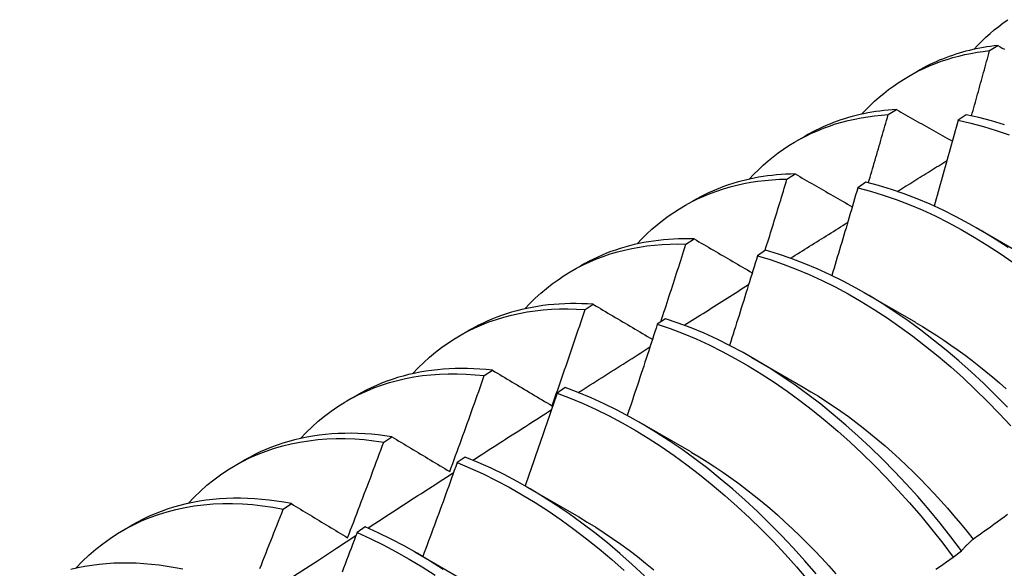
# Model space of a CAD drawing. Header units: inches. Extents: x 24 to 237, y 20 to 145.
# Tile 79 of 107: x 222.983 to 223.289, y 80.564 to 80.734. Entities that reach past the tile are written whole.
import ezdxf

# ---------------------------------------------------------------- set-up
doc = ezdxf.new("R2010")
doc.units = ezdxf.units.IN
doc.header["$MEASUREMENT"] = 0
doc.layers.add('Visible Edges(ANSI)', color=7, linetype='Continuous', lineweight=25)

msp = doc.modelspace()

# ---------------------------------------------------------------- linework, layer by layer
at = {"layer": 'Visible Edges(ANSI)'}
for p, q in [((223.28396, 80.72475), (223.28651, 80.72634)), ((223.25881, 80.71678), (223.26162, 80.7184)), ((223.25253, 80.70492), (223.25507, 80.70653)), ((223.27673, 80.70488), (223.27422, 80.70319)), ((223.22401, 80.69669), (223.22682, 80.69831)), ((223.22115, 80.68494), (223.22368, 80.68656)), ((223.24561, 80.68397), (223.24309, 80.68228)), ((223.18921, 80.6766), (223.19202, 80.67822)), ((223.27979, 80.66992), (223.2958, 80.6607)), ((223.18982, 80.66481), (223.19235, 80.66644)), ((223.21451, 80.66292), (223.212, 80.66121)), ((223.15441, 80.65651), (223.15722, 80.65813)), ((223.24499, 80.64983), (223.26101, 80.64061)), ((223.15854, 80.64452), (223.16106, 80.64617)), ((223.18344, 80.64172), (223.18094, 80.64)), ((223.11961, 80.63642), (223.12243, 80.63804)), ((223.2102, 80.62974), (223.22621, 80.62052)), ((223.1273, 80.62408), (223.12982, 80.62574)), ((223.1524, 80.62037), (223.14989, 80.61863)), ((223.08482, 80.61633), (223.08763, 80.61795)), ((223.1754, 80.60965), (223.19141, 80.60043)), ((223.0961, 80.60349), (223.09862, 80.60516)), ((223.05002, 80.59623), (223.05283, 80.59786)), ((223.12137, 80.59887), (223.11886, 80.59712)), ((223.1406, 80.58956), (223.15661, 80.58034)), ((223.06495, 80.58275), (223.06746, 80.58443)), ((223.01522, 80.57614), (223.01803, 80.57777)), ((223.09035, 80.57722), (223.08785, 80.57547)), ((223.2727, 80.56787), (223.27527, 80.56982)), ((223.1058, 80.56947), (223.12181, 80.56025))]:
    msp.add_line(p, q, dxfattribs=at)
at = {"layer": 'Visible Edges(ANSI)', "flags": 128}
for points in [[(223.27906, 80.72513), (223.28028, 80.72643), (223.28152, 80.72768), (223.2828, 80.72889), (223.2841, 80.73006), (223.28543, 80.73119), (223.28679, 80.73228), (223.28818, 80.73333), (223.28959, 80.73433)], [(223.28651, 80.72634), (223.28538, 80.72622), (223.28426, 80.72607), (223.28315, 80.7259), (223.28204, 80.72572), (223.28094, 80.72552), (223.27985, 80.7253), (223.27876, 80.72507), (223.27769, 80.72481), (223.27662, 80.72454), (223.27556, 80.72426), (223.27451, 80.72395), (223.27346, 80.72363), (223.27243, 80.72329), (223.2714, 80.72293), (223.27038, 80.72255), (223.26937, 80.72216), (223.26837, 80.72175), (223.26738, 80.72132), (223.2664, 80.72088), (223.26542, 80.72042), (223.26446, 80.71994), (223.2635, 80.71945), (223.26256, 80.71893), (223.26162, 80.7184)], [(223.28651, 80.72634), (223.28721, 80.72595), (223.28791, 80.72556), (223.28862, 80.72516)], [(223.24426, 80.70504), (223.24557, 80.70643), (223.24692, 80.70778), (223.24829, 80.70907), (223.24971, 80.71032), (223.25115, 80.71152), (223.25262, 80.71268), (223.25413, 80.71378), (223.25567, 80.71483), (223.25723, 80.71584), (223.25883, 80.71679), (223.26046, 80.7177), (223.26211, 80.71855), (223.26379, 80.71935), (223.2655, 80.7201), (223.26724, 80.7208), (223.269, 80.72145), (223.27079, 80.72205), (223.2726, 80.72259), (223.27444, 80.72308), (223.2763, 80.72352), (223.27818, 80.72391), (223.28009, 80.72424), (223.28202, 80.72452), (223.28396, 80.72475)], [(223.27839, 80.70453), (223.27862, 80.70537), (223.27886, 80.70621), (223.2791, 80.70706), (223.27933, 80.7079), (223.27957, 80.70874), (223.2798, 80.70959), (223.28004, 80.71043), (223.28027, 80.71127), (223.2805, 80.71211), (223.28074, 80.71296), (223.28097, 80.7138), (223.2812, 80.71464), (223.28143, 80.71548), (223.28167, 80.71633), (223.2819, 80.71717), (223.28213, 80.71801), (223.28236, 80.71885), (223.28259, 80.7197), (223.28282, 80.72054), (223.28305, 80.72138), (223.28328, 80.72222), (223.28351, 80.72306), (223.28374, 80.72391), (223.28396, 80.72475)], [(223.20946, 80.68495), (223.21087, 80.68644), (223.21231, 80.68787), (223.21379, 80.68925), (223.21531, 80.69058), (223.21687, 80.69185), (223.21846, 80.69306), (223.22009, 80.69422), (223.22175, 80.69532), (223.22345, 80.69636), (223.22518, 80.69735), (223.22695, 80.69828), (223.22874, 80.69915), (223.23057, 80.69996), (223.23243, 80.70071), (223.23432, 80.7014), (223.23623, 80.70203), (223.23818, 80.70261), (223.24015, 80.70312), (223.24215, 80.70357), (223.24418, 80.70396), (223.24623, 80.70429), (223.24831, 80.70456), (223.25041, 80.70477), (223.25253, 80.70492)], [(223.25507, 80.70653), (223.25378, 80.70644), (223.2525, 80.70633), (223.25123, 80.7062), (223.24997, 80.70605), (223.24871, 80.70587), (223.24747, 80.70567), (223.24624, 80.70545), (223.24501, 80.7052), (223.24379, 80.70494), (223.24259, 80.70465), (223.24139, 80.70434), (223.24021, 80.70401), (223.23903, 80.70365), (223.23786, 80.70328), (223.23671, 80.70288), (223.23556, 80.70246), (223.23443, 80.70201), (223.23331, 80.70155), (223.2322, 80.70106), (223.2311, 80.70056), (223.23001, 80.70003), (223.22894, 80.69948), (223.22787, 80.69891), (223.22682, 80.69831)], [(223.24637, 80.68379), (223.24663, 80.68467), (223.24689, 80.68555), (223.24715, 80.68643), (223.24741, 80.68731), (223.24767, 80.68819), (223.24793, 80.68907), (223.24819, 80.68995), (223.24845, 80.69083), (223.24871, 80.69171), (223.24896, 80.69259), (223.24922, 80.69348), (223.24948, 80.69436), (223.24973, 80.69524), (223.24999, 80.69612), (223.25024, 80.697), (223.2505, 80.69788), (223.25075, 80.69876), (223.25101, 80.69964), (223.25126, 80.70052), (223.25152, 80.7014), (223.25177, 80.70228), (223.25202, 80.70316), (223.25228, 80.70404), (223.25253, 80.70492)], [(223.25507, 80.70653), (223.25578, 80.70612), (223.2565, 80.70572), (223.25722, 80.70531), (223.25794, 80.7049), (223.25866, 80.70449), (223.25938, 80.70408), (223.2601, 80.70367), (223.26082, 80.70326), (223.26154, 80.70285), (223.26226, 80.70244), (223.26298, 80.70203), (223.26371, 80.70162), (223.26443, 80.70121), (223.26515, 80.7008), (223.26588, 80.70039), (223.2666, 80.69998), (223.26733, 80.69957), (223.26806, 80.69916), (223.26878, 80.69875), (223.26951, 80.69834), (223.27024, 80.69793), (223.27097, 80.69752), (223.2717, 80.6971), (223.27243, 80.69669)], [(223.28855, 80.70176), (223.28458, 80.70297), (223.28064, 80.70401), (223.27673, 80.70488)], [(223.27422, 80.70319), (223.27391, 80.70209), (223.27361, 80.70098), (223.2733, 80.69987), (223.273, 80.69876), (223.27269, 80.69766), (223.27239, 80.69655), (223.27208, 80.69544), (223.27178, 80.69433), (223.27147, 80.69323), (223.27116, 80.69212), (223.27085, 80.69101), (223.27054, 80.6899), (223.27023, 80.68879), (223.26992, 80.68769), (223.26961, 80.68658), (223.2693, 80.68547), (223.26899, 80.68436), (223.26868, 80.68325), (223.26836, 80.68215), (223.26805, 80.68104), (223.26773, 80.67993), (223.26742, 80.67882), (223.2671, 80.67771), (223.26679, 80.6766)], [(223.27422, 80.70319), (223.27813, 80.70231), (223.28207, 80.70126), (223.28604, 80.70004), (223.29003, 80.69865)], [(223.25535, 80.68113), (223.25599, 80.68153), (223.25663, 80.68193), (223.25728, 80.68233), (223.25792, 80.68273), (223.25856, 80.68313), (223.2592, 80.68353), (223.25985, 80.68393), (223.26049, 80.68433), (223.26113, 80.68473), (223.26177, 80.68513), (223.26242, 80.68553), (223.26306, 80.68592), (223.2637, 80.68632), (223.26434, 80.68672), (223.26499, 80.68712), (223.26563, 80.68752), (223.26627, 80.68792), (223.26691, 80.68832), (223.26756, 80.68872), (223.2682, 80.68911), (223.26884, 80.68951), (223.26948, 80.68991), (223.27013, 80.69031), (223.27077, 80.69071)], [(223.22368, 80.68656), (223.22223, 80.68653), (223.22079, 80.68647), (223.21936, 80.68638), (223.21794, 80.68626), (223.21653, 80.68612), (223.21513, 80.68595), (223.21374, 80.68575), (223.21236, 80.68552), (223.21099, 80.68527), (223.20964, 80.68499), (223.20829, 80.68468), (223.20696, 80.68435), (223.20565, 80.68398), (223.20434, 80.68359), (223.20305, 80.68318), (223.20177, 80.68273), (223.2005, 80.68226), (223.19925, 80.68177), (223.19801, 80.68124), (223.19678, 80.68069), (223.19557, 80.68011), (223.19437, 80.67951), (223.19319, 80.67888), (223.19202, 80.67822)], [(223.22368, 80.68656), (223.22441, 80.68614), (223.22514, 80.68572), (223.22587, 80.6853), (223.22661, 80.68488), (223.22734, 80.68445), (223.22807, 80.68403), (223.22881, 80.68361), (223.22954, 80.68319), (223.23028, 80.68276), (223.23101, 80.68234), (223.23175, 80.68192), (223.23249, 80.68149), (223.23322, 80.68107), (223.23396, 80.68064), (223.2347, 80.68022), (223.23544, 80.6798), (223.23618, 80.67937), (223.23692, 80.67895), (223.23767, 80.67852), (223.23841, 80.67809), (223.23915, 80.67767), (223.23989, 80.67724), (223.24064, 80.67682), (223.24138, 80.67639)], [(223.17466, 80.66486), (223.17616, 80.66644), (223.17771, 80.66797), (223.17929, 80.66943), (223.18092, 80.67083), (223.18259, 80.67216), (223.18431, 80.67344), (223.18606, 80.67464), (223.18785, 80.67579), (223.18968, 80.67687), (223.19155, 80.67788), (223.19345, 80.67882), (223.19539, 80.6797), (223.19737, 80.68052), (223.19938, 80.68126), (223.20142, 80.68194), (223.2035, 80.68255), (223.2056, 80.68309), (223.20774, 80.68356), (223.20991, 80.68396), (223.2121, 80.6843), (223.21433, 80.68456), (223.21657, 80.68476), (223.21885, 80.68489), (223.22115, 80.68494)], [(223.21434, 80.6628), (223.21463, 80.66372), (223.21492, 80.66465), (223.2152, 80.66557), (223.21549, 80.66649), (223.21578, 80.66741), (223.21606, 80.66834), (223.21635, 80.66926), (223.21664, 80.67018), (223.21692, 80.6711), (223.21721, 80.67203), (223.21749, 80.67295), (223.21777, 80.67387), (223.21806, 80.67479), (223.21834, 80.67572), (223.21862, 80.67664), (223.21891, 80.67756), (223.21919, 80.67848), (223.21947, 80.67941), (223.21975, 80.68033), (223.22003, 80.68125), (223.22031, 80.68218), (223.22059, 80.6831), (223.22087, 80.68402), (223.22115, 80.68494)], [(223.28974, 80.66372), (223.28573, 80.66634), (223.2817, 80.66881), (223.27766, 80.67113), (223.27362, 80.6733), (223.26958, 80.67531), (223.26554, 80.67716), (223.26152, 80.67885), (223.25751, 80.68038), (223.25351, 80.68175), (223.24955, 80.68295), (223.24561, 80.68397)], [(223.24309, 80.68228), (223.24277, 80.68115), (223.24244, 80.68001), (223.24211, 80.67888), (223.24178, 80.67775), (223.24145, 80.67661), (223.24112, 80.67548), (223.24079, 80.67435), (223.24045, 80.67321), (223.24012, 80.67208), (223.23979, 80.67095), (223.23945, 80.66981), (223.23912, 80.66868), (223.23878, 80.66755), (223.23845, 80.66641), (223.23811, 80.66528), (223.23777, 80.66415), (223.23744, 80.66301), (223.2371, 80.66188), (223.23676, 80.66075), (223.23642, 80.65962), (223.23608, 80.65848), (223.23574, 80.65735), (223.2354, 80.65622), (223.23506, 80.65508)], [(223.24309, 80.68228), (223.24704, 80.68124), (223.25101, 80.68003), (223.255, 80.67865), (223.25901, 80.67711), (223.26304, 80.6754), (223.26707, 80.67354), (223.27111, 80.67151), (223.27516, 80.66933), (223.27919, 80.667), (223.28322, 80.66452), (223.28723, 80.66189), (223.29123, 80.65912)], [(223.22225, 80.66045), (223.22298, 80.66091), (223.22372, 80.66137), (223.22446, 80.66184), (223.2252, 80.6623), (223.22594, 80.66276), (223.22667, 80.66322), (223.22741, 80.66369), (223.22815, 80.66415), (223.22889, 80.66461), (223.22963, 80.66507), (223.23037, 80.66554), (223.2311, 80.666), (223.23184, 80.66646), (223.23258, 80.66692), (223.23332, 80.66739), (223.23406, 80.66785), (223.2348, 80.66831), (223.23553, 80.66877), (223.23627, 80.66923), (223.23701, 80.66969), (223.23775, 80.67016), (223.23849, 80.67062), (223.23923, 80.67108), (223.23996, 80.67154)], [(223.13986, 80.64477), (223.14146, 80.64645), (223.1431, 80.64806), (223.1448, 80.6496), (223.14654, 80.65108), (223.14832, 80.65248), (223.15016, 80.6538), (223.15203, 80.65506), (223.15396, 80.65624), (223.15592, 80.65735), (223.15793, 80.65838), (223.15998, 80.65934), (223.16206, 80.66022), (223.16419, 80.66103), (223.16635, 80.66176), (223.16856, 80.66242), (223.17079, 80.66299), (223.17306, 80.66349), (223.17537, 80.66392), (223.1777, 80.66426), (223.18007, 80.66453), (223.18247, 80.66471), (223.18489, 80.66482), (223.18734, 80.66486), (223.18982, 80.66481)], [(223.19235, 80.66644), (223.19073, 80.66648), (223.18913, 80.66648), (223.18753, 80.66644), (223.18595, 80.66638), (223.18438, 80.66628), (223.18282, 80.66614), (223.18127, 80.66598), (223.17974, 80.66578), (223.17822, 80.66555), (223.17671, 80.66528), (223.17522, 80.66498), (223.17374, 80.66465), (223.17228, 80.66428), (223.17083, 80.66389), (223.16939, 80.66346), (223.16797, 80.66299), (223.16657, 80.6625), (223.16519, 80.66197), (223.16382, 80.66141), (223.16246, 80.66082), (223.16113, 80.6602), (223.15981, 80.65954), (223.15851, 80.65885), (223.15722, 80.65813)], [(223.18201, 80.64073), (223.18234, 80.64173), (223.18267, 80.64274), (223.183, 80.64374), (223.18333, 80.64474), (223.18366, 80.64575), (223.18399, 80.64675), (223.18432, 80.64775), (223.18464, 80.64875), (223.18497, 80.64976), (223.1853, 80.65076), (223.18562, 80.65176), (223.18595, 80.65277), (223.18628, 80.65377), (223.1866, 80.65477), (223.18692, 80.65578), (223.18725, 80.65678), (223.18757, 80.65778), (223.18789, 80.65879), (223.18822, 80.65979), (223.18854, 80.6608), (223.18886, 80.6618), (223.18918, 80.6628), (223.1895, 80.66381), (223.18982, 80.66481)], [(223.19235, 80.66644), (223.19309, 80.66601), (223.19384, 80.66557), (223.19458, 80.66514), (223.19533, 80.6647), (223.19607, 80.66427), (223.19682, 80.66383), (223.19757, 80.6634), (223.19832, 80.66296), (223.19906, 80.66252), (223.19981, 80.66209), (223.20057, 80.66165), (223.20132, 80.66121), (223.20207, 80.66077), (223.20282, 80.66034), (223.20357, 80.6599), (223.20433, 80.65946), (223.20508, 80.65902), (223.20584, 80.65858), (223.20659, 80.65814), (223.20735, 80.6577), (223.20811, 80.65726), (223.20887, 80.65682), (223.20963, 80.65638), (223.21038, 80.65594)], [(223.212, 80.66121), (223.21165, 80.66006), (223.21129, 80.6589), (223.21094, 80.65774), (223.21058, 80.65659), (223.21023, 80.65543), (223.20987, 80.65427), (223.20951, 80.65312), (223.20915, 80.65196), (223.2088, 80.6508), (223.20844, 80.64965), (223.20808, 80.64849), (223.20772, 80.64734), (223.20735, 80.64618), (223.20699, 80.64502), (223.20663, 80.64387), (223.20627, 80.64271), (223.2059, 80.64156), (223.20554, 80.6404), (223.20517, 80.63924), (223.20481, 80.63809), (223.20444, 80.63693), (223.20407, 80.63578), (223.20371, 80.63462), (223.20334, 80.63346)], [(223.212, 80.66121), (223.21597, 80.66001), (223.21996, 80.65864), (223.22397, 80.65711), (223.228, 80.65542), (223.23204, 80.65356), (223.23608, 80.65155), (223.24012, 80.64938), (223.24415, 80.64705), (223.24818, 80.64458), (223.2522, 80.64196), (223.25619, 80.6392), (223.26017, 80.63629), (223.26411, 80.63325), (223.26803, 80.63008), (223.27191, 80.62678), (223.27574, 80.62335), (223.27953, 80.61981), (223.28327, 80.61615), (223.28696, 80.61238), (223.29058, 80.6085)], [(223.28949, 80.61429), (223.2858, 80.61805), (223.28206, 80.62171), (223.27826, 80.62524), (223.27442, 80.62866), (223.27054, 80.63195), (223.26663, 80.63511), (223.26268, 80.63814), (223.2587, 80.64103), (223.25471, 80.64379), (223.25069, 80.6464), (223.24666, 80.64886), (223.24262, 80.65117), (223.23858, 80.65333), (223.23454, 80.65533), (223.2305, 80.65717), (223.22648, 80.65886), (223.22247, 80.66038), (223.21848, 80.66173), (223.21451, 80.66292)], [(223.18928, 80.63968), (223.19012, 80.64021), (223.19095, 80.64073), (223.19178, 80.64126), (223.19261, 80.64179), (223.19344, 80.64231), (223.19428, 80.64284), (223.19511, 80.64336), (223.19594, 80.64389), (223.19677, 80.64441), (223.19761, 80.64494), (223.19844, 80.64547), (223.19927, 80.64599), (223.2001, 80.64652), (223.20093, 80.64704), (223.20177, 80.64757), (223.2026, 80.64809), (223.20343, 80.64862), (223.20426, 80.64914), (223.2051, 80.64966), (223.20593, 80.65019), (223.20676, 80.65071), (223.20759, 80.65124), (223.20843, 80.65176), (223.20926, 80.65229)], [(223.16106, 80.64617), (223.15928, 80.64628), (223.1575, 80.64635), (223.15574, 80.64639), (223.154, 80.64638), (223.15226, 80.64634), (223.15054, 80.64625), (223.14884, 80.64613), (223.14714, 80.64596), (223.14547, 80.64576), (223.14381, 80.64552), (223.14216, 80.64523), (223.14053, 80.64491), (223.13892, 80.64455), (223.13733, 80.64415), (223.13575, 80.64372), (223.13419, 80.64324), (223.13265, 80.64272), (223.13113, 80.64217), (223.12963, 80.64158), (223.12815, 80.64094), (223.12669, 80.64028), (223.12524, 80.63957), (223.12382, 80.63882), (223.12243, 80.63804)], [(223.16106, 80.64617), (223.16182, 80.64572), (223.16258, 80.64527), (223.16333, 80.64483), (223.16409, 80.64438), (223.16485, 80.64393), (223.16561, 80.64348), (223.16637, 80.64303), (223.16714, 80.64258), (223.1679, 80.64213), (223.16866, 80.64168), (223.16943, 80.64123), (223.17019, 80.64078), (223.17096, 80.64033), (223.17172, 80.63988), (223.17249, 80.63943), (223.17326, 80.63897), (223.17403, 80.63852), (223.1748, 80.63807), (223.17557, 80.63762), (223.17634, 80.63716), (223.17711, 80.63671), (223.17788, 80.63625), (223.17866, 80.6358), (223.17943, 80.63535)], [(223.10507, 80.62468), (223.10676, 80.62646), (223.1085, 80.62815), (223.1103, 80.62978), (223.11215, 80.63132), (223.11406, 80.63278), (223.11601, 80.63416), (223.11802, 80.63546), (223.12007, 80.63668), (223.12217, 80.63781), (223.12432, 80.63886), (223.12652, 80.63983), (223.12875, 80.64071), (223.13103, 80.6415), (223.13336, 80.64221), (223.13572, 80.64284), (223.13812, 80.64337), (223.14055, 80.64382), (223.14303, 80.64418), (223.14554, 80.64446), (223.14808, 80.64465), (223.15065, 80.64475), (223.15325, 80.64476), (223.15588, 80.64469), (223.15854, 80.64452)], [(223.14832, 80.61472), (223.14875, 80.61596), (223.14919, 80.61721), (223.14962, 80.61845), (223.15005, 80.61969), (223.15049, 80.62093), (223.15092, 80.62217), (223.15135, 80.62341), (223.15178, 80.62465), (223.15221, 80.62589), (223.15263, 80.62713), (223.15306, 80.62837), (223.15349, 80.62962), (223.15391, 80.63086), (223.15434, 80.6321), (223.15476, 80.63334), (223.15518, 80.63458), (223.15561, 80.63583), (223.15603, 80.63707), (223.15645, 80.63831), (223.15687, 80.63955), (223.15729, 80.6408), (223.1577, 80.64204), (223.15812, 80.64328), (223.15854, 80.64452)], [(223.18094, 80.64), (223.18056, 80.63882), (223.18017, 80.63764), (223.17979, 80.63646), (223.17941, 80.63529), (223.17903, 80.63411), (223.17864, 80.63293), (223.17826, 80.63175), (223.17788, 80.63058), (223.17749, 80.6294), (223.1771, 80.62822), (223.17672, 80.62705), (223.17633, 80.62587), (223.17594, 80.62469), (223.17555, 80.62351), (223.17516, 80.62234), (223.17477, 80.62116), (223.17438, 80.61998), (223.17399, 80.61881), (223.1736, 80.61763), (223.17321, 80.61646), (223.17281, 80.61528), (223.17242, 80.6141), (223.17202, 80.61293), (223.17163, 80.61175)], [(223.18094, 80.64), (223.18493, 80.63864), (223.18894, 80.63712), (223.19296, 80.63543), (223.197, 80.63358), (223.20104, 80.63158), (223.20508, 80.62942), (223.20912, 80.6271), (223.21315, 80.62464), (223.21716, 80.62203), (223.22116, 80.61927), (223.22513, 80.61638), (223.22908, 80.61335), (223.233, 80.61018), (223.23688, 80.60689), (223.24072, 80.60347), (223.24451, 80.59993), (223.24825, 80.59628), (223.25194, 80.59251), (223.25557, 80.58864), (223.25914, 80.58467), (223.26264, 80.5806), (223.26607, 80.57644), (223.26943, 80.5722), (223.2727, 80.56787)], [(223.27527, 80.56982), (223.27199, 80.57414), (223.26863, 80.57838), (223.26519, 80.58254), (223.26168, 80.5866), (223.25811, 80.59056), (223.25447, 80.59443), (223.25078, 80.59818), (223.24703, 80.60183), (223.24324, 80.60536), (223.2394, 80.60877), (223.23551, 80.61205), (223.2316, 80.6152), (223.22765, 80.61823), (223.22367, 80.62111), (223.21967, 80.62385), (223.21565, 80.62646), (223.21162, 80.62891), (223.20758, 80.63121), (223.20354, 80.63336), (223.1995, 80.63535), (223.19547, 80.63719), (223.19144, 80.63886), (223.18743, 80.64037), (223.18344, 80.64172)], [(223.261, 80.64055), (223.26321, 80.63925), (223.26542, 80.6379), (223.26762, 80.6365), (223.26981, 80.63506), (223.272, 80.63356), (223.27418, 80.63202), (223.27635, 80.63043), (223.27852, 80.62879), (223.28067, 80.62711), (223.28281, 80.62538), (223.28493, 80.62361), (223.28704, 80.6218), (223.28914, 80.61994)], [(223.15645, 80.61883), (223.15738, 80.61942), (223.1583, 80.62001), (223.15923, 80.6206), (223.16015, 80.62119), (223.16108, 80.62178), (223.162, 80.62237), (223.16293, 80.62296), (223.16385, 80.62355), (223.16478, 80.62413), (223.1657, 80.62472), (223.16663, 80.62531), (223.16755, 80.6259), (223.16848, 80.62649), (223.1694, 80.62708), (223.17033, 80.62766), (223.17125, 80.62825), (223.17218, 80.62884), (223.1731, 80.62943), (223.17403, 80.63002), (223.17496, 80.6306), (223.17588, 80.63119), (223.17681, 80.63178), (223.17773, 80.63236), (223.17866, 80.63295)], [(223.07027, 80.60459), (223.07205, 80.60646), (223.0739, 80.60825), (223.0758, 80.60995), (223.07777, 80.61156), (223.07979, 80.61308), (223.08187, 80.61451), (223.08401, 80.61585), (223.0862, 80.6171), (223.08844, 80.61825), (223.09073, 80.61931), (223.09307, 80.62028), (223.09546, 80.62115), (223.0979, 80.62193), (223.10038, 80.62261), (223.1029, 80.6232), (223.10547, 80.62368), (223.10808, 80.62407), (223.11072, 80.62437), (223.1134, 80.62456), (223.11612, 80.62466), (223.11887, 80.62466), (223.12165, 80.62457), (223.12446, 80.62437), (223.1273, 80.62408)], [(223.12982, 80.62574), (223.12787, 80.62594), (223.12592, 80.6261), (223.124, 80.62621), (223.12208, 80.62628), (223.12018, 80.6263), (223.1183, 80.62627), (223.11643, 80.6262), (223.11458, 80.62608), (223.11274, 80.62591), (223.11092, 80.6257), (223.10912, 80.62544), (223.10734, 80.62514), (223.10558, 80.62479), (223.10384, 80.62439), (223.10212, 80.62395), (223.10042, 80.62347), (223.09874, 80.62293), (223.09708, 80.62236), (223.09545, 80.62173), (223.09383, 80.62107), (223.09225, 80.62035), (223.09068, 80.6196), (223.08914, 80.61879), (223.08763, 80.61795)], [(223.12982, 80.62574), (223.13058, 80.62529), (223.13135, 80.62483), (223.13211, 80.62438), (223.13287, 80.62392), (223.13364, 80.62346), (223.1344, 80.62301), (223.13517, 80.62255), (223.13594, 80.62209), (223.1367, 80.62164), (223.13747, 80.62118), (223.13824, 80.62072), (223.13901, 80.62026), (223.13978, 80.6198), (223.14056, 80.61934), (223.14133, 80.61888), (223.1421, 80.61842), (223.14288, 80.61796), (223.14365, 80.6175), (223.14443, 80.61704), (223.1452, 80.61658), (223.14598, 80.61611), (223.14676, 80.61565), (223.14754, 80.61519), (223.14832, 80.61472)], [(223.11659, 80.59436), (223.11704, 80.5956), (223.1175, 80.59683), (223.11795, 80.59807), (223.11841, 80.59931), (223.11886, 80.60054), (223.11931, 80.60178), (223.11976, 80.60302), (223.12021, 80.60426), (223.12066, 80.6055), (223.12111, 80.60673), (223.12156, 80.60797), (223.122, 80.60921), (223.12245, 80.61045), (223.1229, 80.61169), (223.12334, 80.61293), (223.12378, 80.61417), (223.12423, 80.61541), (223.12467, 80.61664), (223.12511, 80.61788), (223.12555, 80.61912), (223.12599, 80.62036), (223.12643, 80.6216), (223.12686, 80.62284), (223.1273, 80.62408)], [(223.14989, 80.61863), (223.14948, 80.61744), (223.14908, 80.61624), (223.14867, 80.61504), (223.14826, 80.61385), (223.14785, 80.61265), (223.14744, 80.61145), (223.14703, 80.61026), (223.14661, 80.60906), (223.1462, 80.60787), (223.14579, 80.60667), (223.14537, 80.60548), (223.14496, 80.60428), (223.14454, 80.60308), (223.14413, 80.60189), (223.14371, 80.60069), (223.14329, 80.5995), (223.14287, 80.5983), (223.14246, 80.59711), (223.14204, 80.59591), (223.14162, 80.59472), (223.14119, 80.59352), (223.14077, 80.59233), (223.14035, 80.59114), (223.13993, 80.58994)], [(223.14989, 80.61863), (223.1539, 80.61712), (223.15792, 80.61544), (223.16196, 80.61361), (223.166, 80.61161), (223.17004, 80.60946), (223.17408, 80.60715), (223.17811, 80.6047), (223.18213, 80.6021), (223.18612, 80.59935), (223.1901, 80.59646), (223.19405, 80.59344), (223.19797, 80.59028), (223.20185, 80.587), (223.20569, 80.58358), (223.20949, 80.58005), (223.21323, 80.57641), (223.21693, 80.57265), (223.22056, 80.56878), (223.22413, 80.56482), (223.22764, 80.56075)], [(223.23018, 80.56269), (223.22667, 80.56675), (223.2231, 80.5707), (223.21946, 80.57456), (223.21576, 80.57831), (223.21201, 80.58195), (223.20821, 80.58547), (223.20437, 80.58887), (223.20048, 80.59215), (223.19656, 80.5953), (223.19261, 80.59831), (223.18863, 80.60119), (223.18463, 80.60392), (223.18061, 80.60651), (223.17658, 80.60896), (223.17255, 80.61125), (223.1685, 80.61339), (223.16446, 80.61538), (223.16043, 80.6172), (223.15641, 80.61886), (223.1524, 80.62037)], [(223.22621, 80.62048), (223.22856, 80.61911), (223.2309, 80.61768), (223.23323, 80.61619), (223.23556, 80.61464), (223.23788, 80.61304), (223.24019, 80.61138), (223.24248, 80.60967), (223.24477, 80.60791), (223.24704, 80.60609), (223.2493, 80.60422), (223.25155, 80.6023), (223.25378, 80.60033), (223.25599, 80.59831), (223.25818, 80.59625), (223.26035, 80.59415), (223.26251, 80.592), (223.26464, 80.58981), (223.26675, 80.58758), (223.26883, 80.58531), (223.27089, 80.583), (223.27293, 80.58066), (223.27493, 80.57828), (223.27691, 80.57587), (223.27886, 80.57343)], [(223.12374, 80.5979), (223.12476, 80.59855), (223.12578, 80.5992), (223.12679, 80.59986), (223.12781, 80.60051), (223.12883, 80.60116), (223.12984, 80.60181), (223.13086, 80.60247), (223.13188, 80.60312), (223.1329, 80.60377), (223.13391, 80.60442), (223.13493, 80.60508), (223.13595, 80.60573), (223.13697, 80.60638), (223.13798, 80.60703), (223.139, 80.60768), (223.14002, 80.60833), (223.14104, 80.60898), (223.14205, 80.60964), (223.14307, 80.61029), (223.14409, 80.61094), (223.14511, 80.61159), (223.14612, 80.61224), (223.14714, 80.61289), (223.14816, 80.61354)], [(223.09862, 80.60516), (223.0965, 80.60547), (223.09438, 80.60572), (223.09228, 80.60592), (223.0902, 80.60607), (223.08813, 80.60616), (223.08608, 80.60621), (223.08405, 80.60619), (223.08203, 80.60613), (223.08004, 80.60601), (223.07806, 80.60583), (223.0761, 80.60561), (223.07417, 80.60533), (223.07225, 80.605), (223.07036, 80.60461), (223.06849, 80.60417), (223.06665, 80.60368), (223.06483, 80.60313), (223.06304, 80.60253), (223.06127, 80.60188), (223.05952, 80.60118), (223.05781, 80.60043), (223.05612, 80.59962), (223.05446, 80.59877), (223.05283, 80.59786)], [(223.03547, 80.5845), (223.03735, 80.58647), (223.0393, 80.58834), (223.04131, 80.59011), (223.04339, 80.59179), (223.04553, 80.59337), (223.04774, 80.59485), (223.05, 80.59623), (223.05233, 80.5975), (223.05471, 80.59867), (223.05715, 80.59974), (223.05964, 80.6007), (223.06219, 80.60156), (223.06478, 80.60231), (223.06743, 80.60296), (223.07012, 80.6035), (223.07285, 80.60393), (223.07563, 80.60425), (223.07845, 80.60446), (223.08131, 80.60457), (223.0842, 80.60457), (223.08713, 80.60446), (223.09009, 80.60425), (223.09308, 80.60392), (223.0961, 80.60349)], [(223.08489, 80.57386), (223.08537, 80.57509), (223.08585, 80.57633), (223.08632, 80.57756), (223.0868, 80.57879), (223.08727, 80.58003), (223.08774, 80.58126), (223.08821, 80.58249), (223.08868, 80.58373), (223.08915, 80.58496), (223.08962, 80.58619), (223.09009, 80.58743), (223.09056, 80.58866), (223.09103, 80.5899), (223.09149, 80.59113), (223.09196, 80.59237), (223.09242, 80.5936), (223.09288, 80.59484), (223.09335, 80.59607), (223.09381, 80.59731), (223.09427, 80.59855), (223.09473, 80.59978), (223.09519, 80.60102), (223.09565, 80.60225), (223.0961, 80.60349)], [(223.09862, 80.60516), (223.09936, 80.60472), (223.1001, 80.60427), (223.10084, 80.60382), (223.10159, 80.60338), (223.10233, 80.60293), (223.10307, 80.60248), (223.10381, 80.60203), (223.10456, 80.60159), (223.10531, 80.60114), (223.10605, 80.60069), (223.1068, 80.60024), (223.10755, 80.59979), (223.1083, 80.59934), (223.10905, 80.59889), (223.1098, 80.59844), (223.11055, 80.59799), (223.1113, 80.59753), (223.11205, 80.59708), (223.11281, 80.59663), (223.11356, 80.59618), (223.11432, 80.59572), (223.11507, 80.59527), (223.11583, 80.59481), (223.11659, 80.59436)], [(223.1914, 80.60042), (223.19388, 80.59895), (223.19636, 80.59742), (223.19882, 80.59583), (223.20128, 80.59417), (223.20373, 80.59245), (223.20617, 80.59067), (223.2086, 80.58884), (223.21102, 80.58694), (223.21342, 80.58499), (223.21581, 80.58298), (223.21818, 80.58092), (223.22052, 80.57881), (223.22285, 80.57665), (223.22516, 80.57444), (223.22745, 80.57218), (223.22971, 80.56987), (223.23194, 80.56752), (223.23415, 80.56512), (223.23633, 80.56268)], [(223.11886, 80.59712), (223.11843, 80.59591), (223.11799, 80.5947), (223.11756, 80.59349), (223.11712, 80.59227), (223.11668, 80.59106), (223.11625, 80.58985), (223.11581, 80.58864), (223.11537, 80.58743), (223.11493, 80.58622), (223.11449, 80.585), (223.11405, 80.58379), (223.1136, 80.58258), (223.11316, 80.58137), (223.11272, 80.58016), (223.11227, 80.57895), (223.11183, 80.57774), (223.11138, 80.57653), (223.11093, 80.57532), (223.11049, 80.57411), (223.11004, 80.5729), (223.10959, 80.57169), (223.10914, 80.57048), (223.10869, 80.56927), (223.10824, 80.56806)], [(223.11886, 80.59712), (223.12289, 80.59546), (223.12692, 80.59363), (223.13096, 80.59164), (223.135, 80.5895), (223.13904, 80.5872), (223.14307, 80.58476), (223.14709, 80.58216), (223.15109, 80.57942), (223.15507, 80.57655), (223.15902, 80.57353), (223.16294, 80.57038), (223.16682, 80.5671), (223.17067, 80.5637)], [(223.17699, 80.56207), (223.17319, 80.56559), (223.16934, 80.56898), (223.16545, 80.57225), (223.16153, 80.57539), (223.15758, 80.57839), (223.1536, 80.58126), (223.1496, 80.58399), (223.14558, 80.58657), (223.14155, 80.58901), (223.13751, 80.59129), (223.13347, 80.59342), (223.12943, 80.5954), (223.12539, 80.59721), (223.12137, 80.59887)], [(223.09114, 80.57687), (223.09225, 80.57759), (223.09336, 80.57831), (223.09447, 80.57902), (223.09558, 80.57974), (223.09669, 80.58046), (223.0978, 80.58118), (223.09891, 80.58189), (223.10002, 80.58261), (223.10112, 80.58333), (223.10223, 80.58404), (223.10334, 80.58476), (223.10445, 80.58547), (223.10556, 80.58619), (223.10667, 80.58691), (223.10778, 80.58762), (223.10889, 80.58834), (223.11, 80.58905), (223.11111, 80.58977), (223.11222, 80.59048), (223.11333, 80.5912), (223.11444, 80.59191), (223.11555, 80.59263), (223.11666, 80.59334), (223.11777, 80.59406)], [(223.06746, 80.58443), (223.06516, 80.58485), (223.06288, 80.58521), (223.06061, 80.58551), (223.05835, 80.58576), (223.05611, 80.58594), (223.05389, 80.58605), (223.05169, 80.58611), (223.04951, 80.58611), (223.04735, 80.58604), (223.04522, 80.58592), (223.0431, 80.58573), (223.04101, 80.58548), (223.03894, 80.58517), (223.0369, 80.5848), (223.03488, 80.58436), (223.03289, 80.58387), (223.03093, 80.58332), (223.029, 80.5827), (223.02709, 80.58203), (223.02522, 80.5813), (223.02337, 80.5805), (223.02156, 80.57965), (223.01978, 80.57874), (223.01803, 80.57777)], [(223.00067, 80.56441), (223.00265, 80.56647), (223.00469, 80.56843), (223.00682, 80.57028), (223.00901, 80.57202), (223.01128, 80.57366), (223.01361, 80.57518), (223.01601, 80.57659), (223.01847, 80.57789), (223.021, 80.57907), (223.02359, 80.58014), (223.02623, 80.5811), (223.02893, 80.58193), (223.03169, 80.58265), (223.0345, 80.58325), (223.03736, 80.58374), (223.04026, 80.5841), (223.04321, 80.58435), (223.04621, 80.58447), (223.04924, 80.58448), (223.05232, 80.58437), (223.05543, 80.58414), (223.05857, 80.58379), (223.06174, 80.58333), (223.06495, 80.58275)], [(223.05768, 80.56429), (223.05817, 80.56552), (223.05866, 80.56675), (223.05915, 80.56797), (223.05964, 80.5692), (223.06012, 80.57043), (223.06061, 80.57166), (223.06109, 80.5729), (223.06158, 80.57413), (223.06206, 80.57536), (223.06255, 80.57659), (223.06303, 80.57782), (223.06351, 80.57905), (223.06399, 80.58028), (223.06447, 80.58151), (223.06495, 80.58275)], [(223.06746, 80.58443), (223.06818, 80.58399), (223.0689, 80.58356), (223.06962, 80.58312), (223.07033, 80.58268), (223.07105, 80.58225), (223.07178, 80.58181), (223.0725, 80.58137), (223.07322, 80.58093), (223.07394, 80.5805), (223.07467, 80.58006), (223.07539, 80.57962), (223.07612, 80.57918), (223.07685, 80.57874), (223.07757, 80.5783), (223.0783, 80.57785), (223.07903, 80.57741), (223.07976, 80.57697), (223.08049, 80.57653), (223.08122, 80.57609), (223.08196, 80.57564), (223.08269, 80.5752), (223.08342, 80.57475), (223.08416, 80.57431), (223.08489, 80.57386)], [(223.1566, 80.58029), (223.15922, 80.57874), (223.16183, 80.57712), (223.16443, 80.57543), (223.16703, 80.57368), (223.16962, 80.57185), (223.17219, 80.56997), (223.17475, 80.56801), (223.17729, 80.566), (223.17982, 80.56392)], [(223.27888, 80.57346), (223.27996, 80.57423), (223.28103, 80.57499), (223.2821, 80.57575), (223.28317, 80.57652), (223.28424, 80.57729), (223.28531, 80.57805), (223.28637, 80.57882), (223.28744, 80.57959), (223.28851, 80.58036), (223.28957, 80.58113)], [(223.11456, 80.56406), (223.11054, 80.56663), (223.10651, 80.56906), (223.10247, 80.57133), (223.09843, 80.57345), (223.09439, 80.57542), (223.09035, 80.57722)], [(222.97991, 80.50396), (222.98588, 80.50792), (222.99185, 80.51187), (222.99782, 80.51582), (223.00379, 80.51977), (223.00977, 80.52371), (223.01574, 80.52764), (223.02171, 80.53157), (223.02769, 80.5355), (223.03367, 80.53942), (223.03964, 80.54334), (223.04562, 80.54725), (223.0516, 80.55116), (223.05758, 80.55506), (223.06356, 80.55896), (223.06954, 80.56285), (223.07553, 80.56674), (223.08151, 80.57063), (223.08749, 80.57451)], [(223.08785, 80.57547), (223.08739, 80.57425), (223.08693, 80.57302), (223.08646, 80.5718), (223.086, 80.57058), (223.08554, 80.56936), (223.08507, 80.56813), (223.08461, 80.56691), (223.08414, 80.56569), (223.08367, 80.56447), (223.08321, 80.56325)], [(223.08785, 80.57547), (223.09188, 80.57365), (223.09592, 80.57167), (223.09996, 80.56954), (223.104, 80.56725), (223.10803, 80.56482), (223.11205, 80.56223)], [(223.27527, 80.56982), (223.27541, 80.56999), (223.27556, 80.57015), (223.27571, 80.57031), (223.27585, 80.57047), (223.276, 80.57063), (223.27615, 80.57079), (223.27629, 80.57095), (223.27644, 80.57111), (223.27659, 80.57126), (223.27674, 80.57142), (223.27689, 80.57157), (223.27704, 80.57172), (223.27719, 80.57187), (223.27734, 80.57202), (223.27749, 80.57217), (223.27765, 80.57232), (223.2778, 80.57247), (223.27795, 80.57261), (223.27811, 80.57276), (223.27826, 80.5729), (223.27842, 80.57304), (223.27857, 80.57319), (223.27873, 80.57333), (223.27888, 80.57346)], [(223.26733, 80.56408), (223.2684, 80.56484), (223.26948, 80.56559), (223.27056, 80.56635), (223.27163, 80.56711), (223.2727, 80.56787)], [(223.03386, 80.56409), (223.0314, 80.56458), (223.02896, 80.56499), (223.02653, 80.56533), (223.02412, 80.56561), (223.02173, 80.56582), (223.01937, 80.56595), (223.01702, 80.56602), (223.01469, 80.56602), (223.01239, 80.56594), (223.01012, 80.5658), (223.00786, 80.56559), (223.00564, 80.56531), (223.00344, 80.56496), (223.00128, 80.56454), (222.99914, 80.56405)]]:
    msp.add_lwpolyline(points, dxfattribs=at)

doc.saveas('drawing.dxf')
